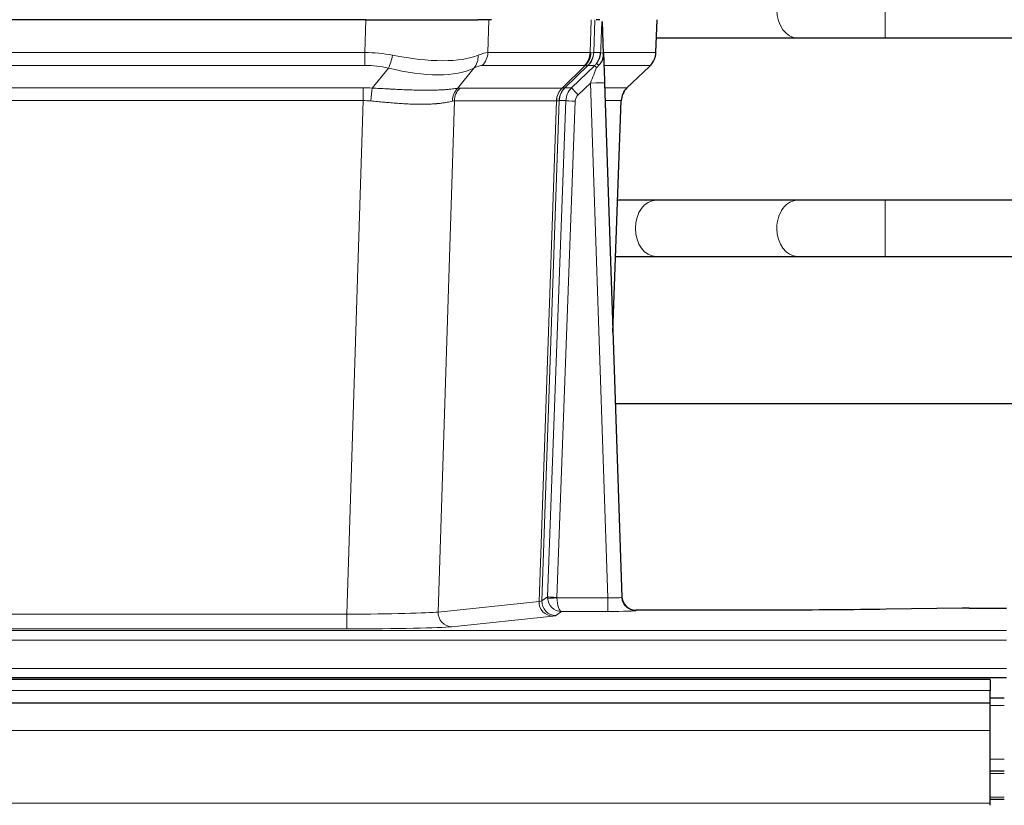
# Model space of a CAD drawing. Header units: inches. Extents: x 0 to 29700, y -16 to 21000.
# Tile 110 of 186: x 5464 to 5673, y 18385 to 18552. Entities that reach past the tile are written whole.
import ezdxf

# ---------------------------------------------------------------- set-up
doc = ezdxf.new("R2010")
doc.units = ezdxf.units.IN
doc.layers.add('254', color=7, linetype='Continuous', true_color=0xffffff)

msp = doc.modelspace()

# ---------------------------------------------------------------- linework, layer by layer
at = {"layer": '254', "color": 110, "linetype": 'Continuous', "lineweight": 13}
for p, q in [((5647.717, 18548.133), (5647.717, 18560.133)), ((5537.003, 18545.034), (5537.194, 18552.028)), ((5563.376, 18552.028), (5563.185, 18545.034)), ((5584.932, 18545.034), (5585.176, 18552.028)), ((5585.961, 18552.028), (5585.718, 18545.034)), ((5598.916, 18545.034), (5599.164, 18552.028)), ((5629.134, 18548.133), (5629.14, 18548.133)), ((5322.162, 18545.034), (5537.003, 18545.034)), ((5537.003, 18542.296), (5537.003, 18545.034)), ((5563.185, 18545.034), (5584.932, 18545.034)), ((5585.718, 18545.034), (5587.179, 18545.034)), ((5587.788, 18545.034), (5598.916, 18545.034)), ((5537.003, 18542.296), (5322.162, 18542.296)), ((5538.574, 18537.469), (5542.027, 18541.738)), ((5560.226, 18541.738), (5556.733, 18537.42)), ((5583.75, 18542.296), (5562.002, 18542.296)), ((5578.97, 18537.488), (5583.916, 18542.284)), ((5584.462, 18542.284), (5579.57, 18537.54)), ((5585.934, 18542.296), (5584.499, 18542.296)), ((5597.698, 18542.296), (5587.878, 18542.296)), ((5592.789, 18537.523), (5597.603, 18542.104)), ((5322.504, 18537.546), (5536.661, 18537.546)), ((5536.661, 18534.808), (5536.661, 18537.546)), ((5557.236, 18537.488), (5578.97, 18537.488)), ((5579.595, 18537.546), (5581.007, 18537.546)), ((5585.005, 18538.553), (5582.395, 18536.038)), ((5588.699, 18429.012), (5585.005, 18538.553)), ((5588.037, 18537.546), (5592.777, 18537.546)), ((5536.661, 18534.808), (5322.504, 18534.808)), ((5533.187, 18425.522), (5536.661, 18534.808)), ((5556.054, 18534.767), (5552.596, 18425.991)), ((5577.788, 18534.767), (5556.054, 18534.767)), ((5574.081, 18428.238), (5577.794, 18534.767)), ((5578.377, 18534.811), (5574.667, 18428.352)), ((5575.895, 18429.249), (5579.786, 18534.811)), ((5581.784, 18534.67), (5577.893, 18429.108)), ((5579.786, 18534.811), (5578.377, 18534.811)), ((5591.559, 18534.811), (5588.129, 18534.811)), ((5589.785, 18485.698), (5591.559, 18534.811)), ((5647.717, 18501.633), (5647.717, 18513.633)), ((5629.134, 18501.633), (5629.158, 18501.633)), ((5552.596, 18425.991), (5574.081, 18428.238)), ((5574.667, 18428.352), (5575.895, 18429.249)), ((5577.894, 18429.012), (5588.699, 18429.012)), ((5588.699, 18429.012), (5588.699, 18426.118)), ((5578.857, 18426.118), (5577.663, 18425.246)), ((5588.699, 18426.118), (5578.857, 18426.118)), ((5594.68, 18426.407), (5594.69, 18426.275)), ((5325.977, 18425.522), (5533.187, 18425.522)), ((5533.187, 18425.522), (5533.187, 18422.418)), ((5576.99, 18425.121), (5555.505, 18422.874)), ((5185.582, 18422.053), (5673.582, 18422.053)), ((5533.187, 18422.418), (5325.977, 18422.418)), ((5185.582, 18419.984), (5673.582, 18419.984)), ((5185.582, 18413.958), (5673.582, 18413.958)), ((5670.083, 18409.269), (4693.083, 18409.269)), ((5673.083, 18406.111), (5670.075, 18406.111)), ((5670.083, 18400.775), (4693.083, 18400.775)), ((5673.083, 18394.671), (5670.075, 18394.671)), ((5673.083, 18391.633), (5670.075, 18391.633)), ((5673.083, 18386.633), (5670.075, 18386.633)), ((5670.083, 18385.293), (4693.083, 18385.293))]:
    msp.add_line(p, q, dxfattribs=at)
at = {"layer": '254', "color": 2, "linetype": 'Continuous', "lineweight": 25}
for p, q in [((5537.194, 18552.028), (5321.971, 18552.028)), ((5537.194, 18552.028), (5561.053, 18552.028)), ((5563.948, 18552.028), (5561.053, 18552.028)), ((5586.987, 18552.028), (5586.202, 18552.028)), ((5587.794, 18544.867), (5587.567, 18551.597)), ((5598.932, 18545.018), (5599.18, 18552.028)), ((5599.042, 18548.133), (5629.134, 18548.133)), ((5647.717, 18548.133), (5750.122, 18548.133)), ((5587.795, 18544.817), (5587.794, 18544.867)), ((5581.007, 18537.546), (5585.934, 18542.296)), ((5592.782, 18537.504), (5597.519, 18542.013)), ((5588.003, 18538.55), (5591.692, 18429.173)), ((5589.791, 18485.525), (5591.57, 18534.799)), ((5629.134, 18513.633), (5599.031, 18513.633)), ((5753.283, 18513.633), (5647.717, 18513.633)), ((5599.031, 18501.633), (5629.134, 18501.633)), ((5647.717, 18501.633), (5753.283, 18501.633)), ((5758.814, 18470.297), (5590.296, 18470.297)), ((5591.692, 18429.173), (5591.699, 18429.039)), ((5624.582, 18426.407), (5594.68, 18426.407)), ((5664.126, 18426.816), (5647.962, 18426.571)), ((5665.625, 18426.827), (5673.582, 18426.827)), ((5670.083, 18411.633), (4693.083, 18411.633)), ((5185.582, 18412.028), (5673.582, 18412.028)), ((5670.083, 18411.633), (5670.083, 18409.269)), ((5670.083, 18406.633), (5670.083, 18409.269)), ((5673.083, 18407.633), (5670.075, 18407.633)), ((5670.083, 18406.633), (4693.083, 18406.633)), ((5670.083, 18400.775), (5670.083, 18406.633)), ((5670.083, 18385.293), (5670.083, 18400.775)), ((5673.083, 18392.133), (5670.075, 18392.133)), ((5673.083, 18386.133), (5670.075, 18386.133)), ((5670.083, 18384.868), (5670.083, 18385.293))]:
    msp.add_line(p, q, dxfattribs=at)
at = {"layer": '254', "color": 110, "linetype": 'Continuous', "lineweight": 13}
for centre, major_axis, ratio, start_param, end_param in [((5629.134, 18554.133), (0, -6), 0.7432941, 4.712389, 6.2831853), ((5536.354, 18522.173), (26.983, 1.545), 0.8452785, 1.2775604, 1.4983912), ((5536.354, 18522.173), (27.492, 22.639), 0.1155218, 0.1441436, 0.3649744), ((5559.306, 18545.173), (0, -4), 0.9702957, 0.7679449, 1.5358897), ((5581.054, 18545.173), (0, -4), 0.9702957, 0.7679449, 1.5358897), ((5581.22, 18545.162), (-0.603, -3.954), 0.9772749, 0.9153799, 1.6837369), ((5581.685, 18545.162), (1.703, -3.619), 0.9971774, 0.3287851, 1.0971421), ((5581.722, 18545.173), (0, -4), 0.9993908, 0.7679449, 1.5358897), ((5557.923, 18522.173), (27.661, 22.629), 0.1172119, 0.1096857, 0.1416658), ((5559.073, 18555.263), (-26.658, 10.191), 0.0473724, 2.9456198, 3.0909709), ((5557.923, 18522.173), (27.808, 22.856), 0.0163196, 0.0204945, 0.0524746), ((5589.177, 18544.964), (-1.999, 0.077), 0.1036431, 0.0350743, 0.8106069), ((5594.921, 18545.173), (0, 4), 0.9993908, 3.9095375, 4.6774824), ((5542.027, 18544.615), (-0.881, -3.902), 0.2224052, 0.7930597, 1.5799958), ((5537.257, 18555.263), (-26.677, 8.186), 0.3267204, 1.882912, 2.7667489), ((5557.53, 18544.615), (1.736, -3.604), 0.8689501, 0.3464596, 1.1333957), ((5536.354, 18519.296), (16.721, 16.271), 0.9721633, 0.5640914, 0.7849222), ((5537.257, 18555.263), (-25.873, 10.634), 0.4068526, 1.919368, 2.8032049), ((5539.05, 18519.296), (23.46, 22.829), 0.1194803, 0.122173, 0.3430038), ((5560.619, 18519.296), (23.636, 22.829), 0.1185166, 0.0901186, 0.1220988), ((5559.073, 18555.263), (-25.449, 12.923), 0.0600246, 2.9512599, 3.096611), ((5560.7, 18519.296), (23.81, 22.997), 0.0168486, 0.0174428, 0.049423), ((5585.005, 18538.623), (1.856, 4.567), 0.0053314, 4.6992705, 5.4949999), ((5583.157, 18545.173), (3.533, 1.889), 0.9978057, 4.9883906, 5.1348909), ((5587.323, 18540.857), (1.388, -1.44), 0.0242285, 3.1658454, 3.9417885), ((5587.909, 18541.512), (1.583, -1.222), 0.0276319, 3.169255, 3.9405385), ((5573.882, 18519.296), (23.826, 22.997), 0.016839, 6.1714068, 6.3006297), ((5535.872, 18513.546), (17.528, 16.98), 0.9676454, 0.7049963, 0.7848439), ((5538.574, 18534.592), (0.32, 3.987), 0.0824896, 0.7712526, 1.5399639), ((5559.429, 18534.543), (-0.926, 3.891), 0.9457602, 0.5436933, 1.3082514), ((5559.932, 18534.61), (0, 4), 0.9702957, 0.7679449, 1.5315264), ((5533.17, 18513.379), (24.592, 23.931), 0.1189226, 0.1216051, 0.196623), ((5581.666, 18534.61), (0, 4), 0.9702957, 0.7679449, 1.5315264), ((5581.672, 18534.61), (-0.019, 4), 0.9702844, 0.7633847, 1.5270253), ((5582.347, 18534.663), (-1.442, 3.731), 0.998056, 0.3995344, 1.1665625), ((5582.372, 18534.669), (0, 4), 0.9993908, 0.7679449, 1.5351916), ((5554.757, 18513.528), (24.849, 24.015), 0.0168506, 0.0174341, 0.039887), ((5583.784, 18534.669), (2.83, 2.828), 0.9993905, 1.5533428, 2.3205895), ((5582.395, 18536.108), (1.388, -1.44), 0.0242285, 3.1658454, 4.7375178), ((5585.005, 18538.449), (2.998, 0.101), 0.0348797, 6.2820091, 7.8528054), ((5595.554, 18534.669), (0, -4), 0.9993908, 3.9095375, 4.6767843), ((5567.909, 18513.529), (24.879, 24.014), 0.016827, 6.2565923, 6.3006169), ((5535.872, 18510.668), (2.819, 24.028), 0.8253154, 0.0219437, 0.1017912), ((5535.866, 18510.501), (20.559, 24.143), 0.1188179, 0.0965282, 0.1715462), ((5557.535, 18510.651), (20.849, 24.157), 0.0182435, 0.0122067, 0.0346598), ((5581.784, 18534.74), (1.999, -0.074), 0.0348758, 3.1764983, 4.7136745), ((5583.784, 18534.599), (1.703, 1.052), 0.998638, 1.7848012, 2.5520479), ((5570.685, 18510.652), (20.882, 24.158), 0.0154016, 6.2548756, 6.2989002), ((5599.031, 18507.633), (0, -6), 0.7432941, 3.1415927, 4.712389), ((5629.134, 18507.633), (0, -6), 0.7432941, 3.1412, 4.712389), ((5599.031, 18507.633), (0, -6), 0.7432941, 4.712389, 6.2831853), ((5629.134, 18507.633), (0, -6), 0.7432941, 4.712389, 6.2831853), ((5576.99, 18428.12), (0.312, -2.984), 0.969741, 4.5720353, 6.175756), ((5554.664, 18428.266), (20.016, 0.105), 0.0266879, 6.037898, 6.2472222), ((5577.663, 18428.245), (1.769, -2.423), 0.9990158, 4.0464368, 5.6519121), ((5578.893, 18429.143), (0.383, 2.976), 0.9995819, 1.6634714, 1.7592369), ((5577.893, 18429.178), (1.999, -0.074), 0.0348758, 3.1764983, 4.7136745), ((5577.894, 18429.082), (-1.997, -0.118), 0.0348391, 0.0373692, 1.5687431), ((5578.857, 18429.117), (-0.98, 2.84), 0.9849493, 1.294853, 2.8045628), ((5578.893, 18429.073), (0.606, 0.798), 0.9977278, 2.1841438, 2.2799092), ((5578.857, 18429.117), (-0.028, 3), 0.3214645, 1.6026847, 3.1123946), ((5588.687, 18429.274), (-3.005, 0.103), 0.0869619, 1.577888, 3.1486843), ((5594.69, 18429.274), (-2.991, -0.235), 0.9996552, 0.0000105, 1.4923863), ((5533.181, 18426.02), (20.013, 0.095), 0.0248544, 4.7125895, 6.0379715), ((5555.505, 18425.873), (0.312, -2.984), 0.969741, 4.5720353, 6.175756), ((5588.687, 18426.275), (-6.003, 0), 0.0262109, 1.5728579, 3.1436542), ((5554.664, 18425.267), (23.014, 0), 0.0261612, 6.0380559, 6.2473801), ((5533.181, 18423.021), (-23.012, 0), 0.0261647, 1.5710736, 2.8964556)]:
    msp.add_ellipse(centre, major_axis=major_axis, ratio=ratio, start_param=start_param, end_param=end_param, dxfattribs=at)
at = {"layer": '254', "color": 2, "linetype": 'Continuous', "lineweight": 25}
for centre, major_axis, ratio, start_param, end_param in [((5588.003, 18538.724), (-0.227, 6.726), 0.0008736, 0.4374328, 1.5967123), ((5594.826, 18544.982), (3.174, -2.434), 0.9869112, 6.1322815, 6.2830018), ((5595.566, 18534.646), (-3.886, 0.947), 0.998973, 5.7186048, 6.4862172), ((5594.679, 18429.411), (-0.15, 3), 0.998739, 1.5545356, 3.0917055), ((5665.628, 18426.748), (-3, 0), 0.0262223, 4.7133912, 5.2365954)]:
    msp.add_ellipse(centre, major_axis=major_axis, ratio=ratio, start_param=start_param, end_param=end_param, dxfattribs=at)
at = {"layer": '254', "color": 110, "linetype": 'Continuous', "lineweight": 13}
for points, knots in [([(5587.179, 18545.034), (5587.2, 18545.586), (5587.222, 18546.138), (5587.265, 18547.24), (5587.286, 18547.791), (5587.319, 18548.615), (5587.33, 18548.89), (5587.352, 18549.439), (5587.363, 18549.713), (5587.386, 18550.26), (5587.397, 18550.533), (5587.414, 18550.942), (5587.42, 18551.078), (5587.431, 18551.349), (5587.437, 18551.485), (5587.443, 18551.62)], [0, 0, 0, 0, 0.25, 0.25, 0.5, 0.5, 0.625, 0.625, 0.75, 0.75, 0.875, 0.875, 0.9375, 0.9375, 1, 1, 1, 1]), ([(5538.574, 18537.469), (5539.092, 18537.446), (5539.607, 18537.422), (5540.633, 18537.37), (5541.143, 18537.344), (5541.777, 18537.311), (5541.904, 18537.305), (5542.157, 18537.292), (5542.283, 18537.285), (5542.66, 18537.266), (5542.909, 18537.253), (5543.651, 18537.216), (5544.138, 18537.192), (5545.097, 18537.149), (5545.568, 18537.129), (5546.497, 18537.094), (5546.954, 18537.079), (5547.627, 18537.06), (5547.85, 18537.054), (5548.181, 18537.047), (5548.291, 18537.044), (5548.455, 18537.041), (5548.509, 18537.04), (5548.618, 18537.038), (5549.104, 18537.03), (5549.573, 18537.026), (5550.378, 18537.024), (5551.156, 18537.029), (5551.879, 18537.045), (5552.575, 18537.066), (5552.909, 18537.08), (5553.309, 18537.099), (5553.388, 18537.104), (5553.545, 18537.112), (5553.622, 18537.117), (5553.851, 18537.13), (5553.999, 18537.14), (5554.428, 18537.17), (5554.697, 18537.191), (5555.198, 18537.236), (5555.431, 18537.26), (5555.863, 18537.307), (5556.062, 18537.331), (5556.423, 18537.377), (5556.587, 18537.4), (5556.733, 18537.42)], [0, 0, 0, 0, 0.0625, 0.0625, 0.125, 0.125, 0.140625, 0.140625, 0.15625, 0.15625, 0.1875, 0.1875, 0.25, 0.25, 0.3125, 0.3125, 0.375, 0.375, 0.40625, 0.40625, 0.421875, 0.421875, 0.4296875, 0.4296875, 0.4375, 0.5, 0.5, 0.5625, 0.625, 0.625, 0.6875, 0.6875, 0.703125, 0.703125, 0.71875, 0.71875, 0.75, 0.75, 0.8125, 0.8125, 0.875, 0.875, 0.9375, 0.9375, 1, 1, 1, 1]), ([(5555.634, 18534.707), (5555.479, 18534.665), (5555.307, 18534.622), (5554.931, 18534.536), (5554.728, 18534.494), (5554.29, 18534.412), (5554.056, 18534.372), (5553.556, 18534.297), (5553.29, 18534.262), (5552.868, 18534.214), (5552.723, 18534.199), (5552.5, 18534.177), (5552.424, 18534.17), (5552.272, 18534.157), (5552.195, 18534.15), (5551.807, 18534.119), (5551.484, 18534.097), (5550.814, 18534.063), (5550.12, 18534.038), (5549.379, 18534.03), (5548.613, 18534.03), (5548.219, 18534.035), (5547.761, 18534.046), (5547.709, 18534.047), (5547.607, 18534.05), (5547.555, 18534.051), (5547.401, 18534.056), (5547.09, 18534.066), (5546.775, 18534.078), (5546.14, 18534.105), (5545.709, 18534.127), (5544.835, 18534.18), (5544.391, 18534.209), (5543.489, 18534.275), (5543.032, 18534.312), (5542.334, 18534.37), (5542.1, 18534.39), (5541.746, 18534.421), (5541.628, 18534.432), (5541.39, 18534.453), (5541.271, 18534.463), (5540.675, 18534.517), (5540.195, 18534.562), (5539.23, 18534.652), (5538.744, 18534.697), (5538.255, 18534.741)], [0, 0, 0, 0, 0.0625, 0.0625, 0.125, 0.125, 0.1875, 0.1875, 0.25, 0.25, 0.28125, 0.28125, 0.296875, 0.296875, 0.3125, 0.3125, 0.375, 0.375, 0.4375, 0.5, 0.5, 0.5625, 0.5625, 0.5703125, 0.5703125, 0.578125, 0.578125, 0.59375, 0.625, 0.625, 0.6875, 0.6875, 0.75, 0.75, 0.8125, 0.8125, 0.84375, 0.84375, 0.859375, 0.859375, 0.875, 0.875, 0.9375, 0.9375, 1, 1, 1, 1]), ([(5578.356, 18534.807), (5578.32, 18534.793), (5578.255, 18534.783), (5578.067, 18534.769), (5577.945, 18534.767), (5577.794, 18534.767)], [0, 0, 0, 0, 0.5, 0.5, 1, 1, 1, 1])]:
    msp.add_open_spline(points, degree=3, knots=knots, dxfattribs=at)
at = {"layer": '254', "color": 2, "linetype": 'Continuous', "lineweight": 25}
msp.add_open_spline([(5587.443, 18551.62), (5587.447, 18551.616), (5587.471, 18551.608), (5587.529, 18551.601), (5587.567, 18551.597)], degree=3, dxfattribs=at)
for points, knots in [([(5629.116, 18548.133), (5630.303, 18548.133), (5632.881, 18548.133), (5637.437, 18548.133), (5642.481, 18548.133), (5645.941, 18548.133), (5647.717, 18548.133)], [0, 0, 0, 0, 0.2501754, 0.4999946, 0.7498193, 1, 1, 1, 1]), ([(5586.326, 18542.733), (5586.342, 18542.754), (5586.359, 18542.776), (5586.391, 18542.82), (5586.407, 18542.842), (5586.454, 18542.908), (5586.484, 18542.952), (5586.572, 18543.085), (5586.626, 18543.174), (5586.726, 18543.355), (5586.773, 18543.447), (5586.837, 18543.587), (5586.858, 18543.634), (5586.897, 18543.729), (5586.916, 18543.776), (5586.969, 18543.919), (5587.001, 18544.015), (5587.057, 18544.21), (5587.081, 18544.308), (5587.123, 18544.509), (5587.14, 18544.61), (5587.159, 18544.767), (5587.165, 18544.819), (5587.174, 18544.926), (5587.177, 18544.98), (5587.179, 18545.034)], [0, 0, 0, 0, 0.03125, 0.03125, 0.0625, 0.0625, 0.125, 0.125, 0.25, 0.25, 0.375, 0.375, 0.4375, 0.4375, 0.5, 0.5, 0.625, 0.625, 0.75, 0.75, 0.875, 0.875, 0.9375, 0.9375, 1, 1, 1, 1]), ([(5586.781, 18542.333), (5586.8, 18542.357), (5586.82, 18542.379), (5586.86, 18542.423), (5586.88, 18542.444), (5586.92, 18542.486), (5586.94, 18542.507), (5586.98, 18542.549), (5586.999, 18542.569), (5587.057, 18542.632), (5587.095, 18542.675), (5587.167, 18542.761), (5587.202, 18542.805), (5587.269, 18542.896), (5587.301, 18542.942), (5587.347, 18543.013), (5587.362, 18543.037), (5587.391, 18543.085), (5587.406, 18543.11), (5587.475, 18543.234), (5587.524, 18543.336), (5587.611, 18543.547), (5587.647, 18543.655), (5587.686, 18543.795), (5587.694, 18543.823), (5587.708, 18543.88), (5587.714, 18543.909), (5587.733, 18543.994), (5587.744, 18544.052), (5587.772, 18544.225), (5587.797, 18544.459), (5587.799, 18544.697), (5587.795, 18544.817)], [0, 0, 0, 0, 0.03125, 0.03125, 0.0625, 0.0625, 0.09375, 0.09375, 0.125, 0.125, 0.1875, 0.1875, 0.25, 0.25, 0.3125, 0.3125, 0.34375, 0.34375, 0.375, 0.375, 0.5, 0.5, 0.625, 0.625, 0.65625, 0.65625, 0.6875, 0.6875, 0.75, 0.75, 0.875, 1, 1, 1, 1]), ([(5598, 18542.548), (5598.057, 18542.616), (5598.185, 18542.799), (5598.435, 18543.18), (5598.74, 18543.863), (5598.945, 18544.514), (5598.914, 18544.926), (5598.908, 18544.981)], [0, 0, 0, 0, 0.2255282, 0.4356233, 0.6511466, 0.9537437, 1, 1, 1, 1]), ([(5586.331, 18541.836), (5586.37, 18541.876), (5586.41, 18541.916), (5586.487, 18541.996), (5586.525, 18542.037), (5586.638, 18542.161), (5586.71, 18542.246), (5586.781, 18542.333)], [0, 0, 0, 0, 0.25, 0.25, 0.5, 0.5, 1, 1, 1, 1]), ([(5599.031, 18513.633), (5597.846, 18513.633), (5595.317, 18513.633), (5592.347, 18513.633), (5590.815, 18513.633)], [0, 0, 0, 0, 0.5098608, 1, 1, 1, 1]), ([(5647.717, 18513.633), (5645.943, 18513.633), (5642.485, 18513.633), (5637.447, 18513.633), (5632.895, 18513.633), (5630.32, 18513.633), (5629.134, 18513.633)], [0, 0, 0, 0, 0.2502062, 0.5000054, 0.749799, 1, 1, 1, 1]), ([(5590.384, 18501.633), (5590.469, 18501.633), (5592.155, 18501.633), (5595.27, 18501.633), (5597.846, 18501.633), (5599.031, 18501.633)], [0, 0, 0, 0, 0.0255978, 0.5124022, 1, 1, 1, 1]), ([(5629.134, 18501.633), (5630.32, 18501.633), (5632.895, 18501.633), (5637.447, 18501.633), (5642.485, 18501.633), (5645.943, 18501.633), (5647.717, 18501.633)], [0, 0, 0, 0, 0.250201, 0.4999946, 0.7497938, 1, 1, 1, 1]), ([(5647.962, 18426.571), (5644.429, 18426.518), (5640.627, 18426.477), (5632.744, 18426.421), (5628.663, 18426.407), (5624.582, 18426.407)], [0, 0, 0, 0, 0.5, 0.5, 1, 1, 1, 1])]:
    msp.add_open_spline(points, degree=3, knots=knots, dxfattribs=at)
at = {"layer": '254', "color": 110, "linetype": 'Continuous', "lineweight": 13}
for points, weights in [([(5578.97, 18537.488), (5578.973, 18537.488), (5578.975, 18537.488)], [0.500000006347, 0.499999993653, 0.500000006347]), ([(5577.794, 18534.767), (5577.791, 18534.767), (5577.788, 18534.767)], [0.500000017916, 0.499999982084, 0.500000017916])]:
    msp.add_rational_spline(points, weights, degree=2, dxfattribs=at)
msp.add_open_spline([(5578.975, 18537.488), (5579.139, 18537.494), (5579.4, 18537.508), (5579.535, 18537.529), (5579.57, 18537.54)], degree=3, dxfattribs=at)

doc.saveas('drawing.dxf')
